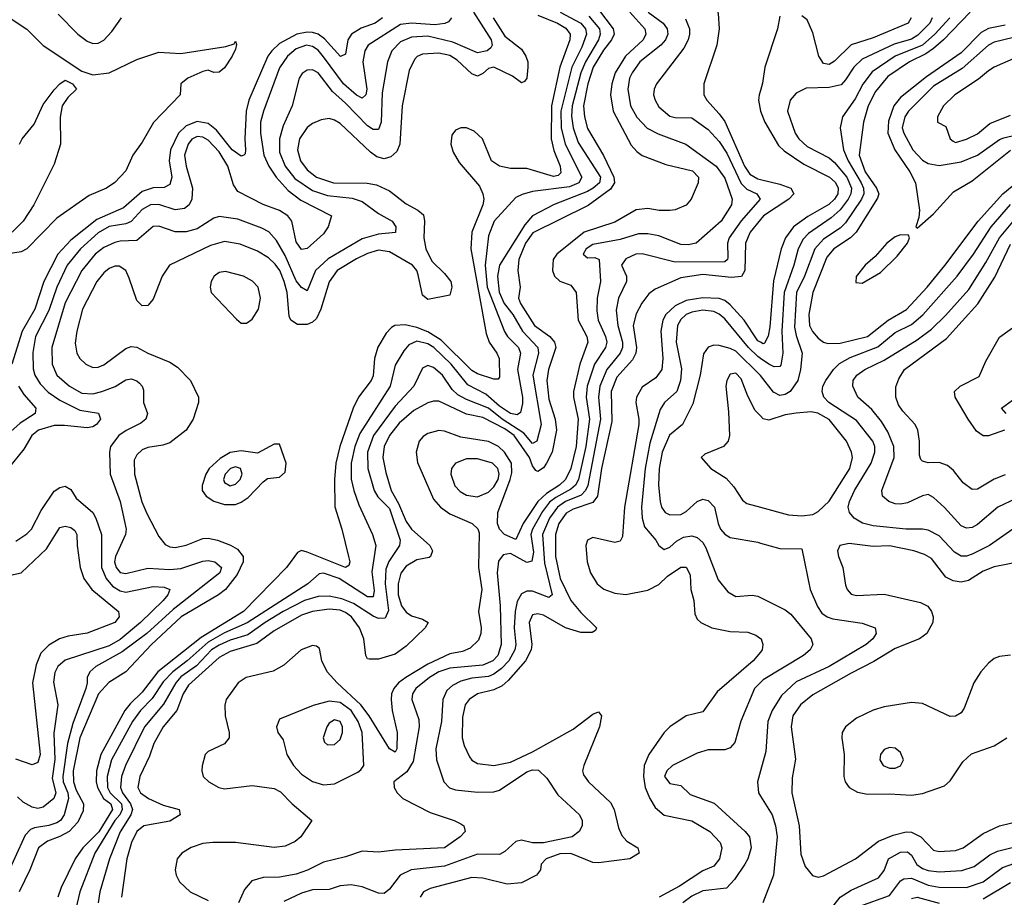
# Model space of a CAD drawing. Header units: inches. Extents: x 884549 to 1028252, y 526810 to 653624.
# Tile 206 of 256: x 947304 to 950887, y 575170 to 578363. Entities that reach past the tile are written whole.
import ezdxf

# ---------------------------------------------------------------- set-up
doc = ezdxf.new("R2010")
doc.units = ezdxf.units.IN
doc.header["$MEASUREMENT"] = 0
doc.layers.add('A9547', color=7, linetype='Continuous')
doc.layers.add('A9557', color=7, linetype='Continuous')

msp = doc.modelspace()

# ---------------------------------------------------------------- linework, layer by layer
at = {"layer": 'A9547', "color": 5}
for points, elevation in [([(950000, 578630.6), (949932.4, 578607.6), (949888.6, 578570), (949853.2, 578530), (949827.2, 578490), (949824.4, 578470), (949845.8, 578385.8), (949849.4, 578329.4), (949841, 578270), (949794.5, 578130), (949793.8, 578090), (949804.5, 578070), (949850, 578021), (949870, 577992.6), (949942.1, 577830), (949961.3, 577801.3), (949990, 577783.8), (950000, 577781.5)], 2580), ([(949410, 578399.9), (949464.1, 578330), (949467, 578310), (949457.3, 578290), (949428.2, 578251.8), (949391.6, 578190), (949372, 578130), (949356.3, 578050), (949359.4, 578010), (949370, 577967.3), (949428.9, 577868.9), (949465.9, 577790), (949468.5, 577770), (949453.9, 577746.1), (949372.9, 577687.1), (949172.1, 577587.9), (949144.4, 577550), (949120.2, 577490), (949117.3, 577450), (949125.1, 577390), (949119.3, 577350), (949126.2, 577330), (949177.9, 577250), (949233.6, 577210), (949250.7, 577190), (949255.7, 577170), (949228.7, 577090), (949222.6, 577050), (949230, 576982), (949253.2, 576910), (949257.1, 576870), (949241.6, 576790), (949221.4, 576750), (949210, 576732.6), (949190, 576719.5), (949182.9, 576722.9), (949170, 576739.8), (949159.8, 576770), (949104, 576850), (949070, 576874.2), (948990, 576916.2), (948930, 576927.5), (948830, 576974.7), (948810, 576975.3), (948790, 576969.6), (948738.5, 576941.5), (948684.8, 576895.2), (948649.5, 576850), (948630.3, 576810), (948625.4, 576770), (948636, 576716), (948655.9, 576650), (948682.7, 576602.7), (948710, 576537.4), (948730, 576508.9), (948796.2, 576450), (948805.9, 576430), (948799.7, 576410), (948794, 576406), (948750, 576397.5), (948710, 576375), (948690.9, 576349.1), (948681.6, 576310), (948681.1, 576270), (948693.2, 576230), (948710, 576207.9), (948730, 576194.6), (948770, 576182), (948790.1, 576170.1), (948780.2, 576150), (948710, 576083.5), (948670, 576054.5), (948610, 576036.9), (948576, 576036), (948570, 576037.6), (948564.3, 576050), (948556.2, 576110), (948541.2, 576150), (948512, 576190), (948490, 576206.4), (948470, 576215), (948430, 576218.2), (948370, 576210), (948330, 576196.3), (948230, 576140.1), (948167.1, 576092.9), (948070, 576064.3), (948030, 576042.8), (947918, 575942), (947898.6, 575910), (947876.2, 575850), (947826.5, 575790), (947792.7, 575730), (947776.8, 575683.2), (947741.8, 575610), (947734.5, 575570), (947743.8, 575550), (947773.4, 575530), (947825.8, 575505.8), (947884.4, 575490), (947888.4, 575470), (947850, 575447.6), (947756.1, 575430), (947730.3, 575409.7), (947710.7, 575370), (947693.7, 575310), (947674.6, 575170)], 2480), ([(948955.6, 578390), (949019.4, 578290), (949024, 578270), (949019.3, 578260.7), (949005.2, 578250), (948970, 578242.8), (948880.8, 578280.8), (948790, 578303), (948730, 578299.2), (948690, 578282.3), (948658.7, 578250), (948643.1, 578210), (948623.5, 578096.5), (948619.5, 577990), (948610, 577963), (948590, 577963.1), (948570, 577976.6), (948490, 578059.6), (948442.2, 578102.2), (948390, 578169.3), (948370, 578180.4), (948350, 578179.3), (948332.5, 578167.5), (948320.6, 578150), (948295.8, 578050), (948263.2, 577976.8), (948250.1, 577929.9), (948250, 577881.7), (948270.4, 577830), (948305.5, 577785.5), (948370, 577741.9), (948423.9, 577723.9), (948514.1, 577714.1), (948550, 577701.9), (948610, 577657.7), (948659.3, 577630), (948673, 577610), (948671.4, 577588.6), (948610, 577583.3), (948550, 577566.2), (948426.8, 577493.2), (948380.1, 577450), (948350, 577376.4), (948330, 577388.2), (948310, 577413.4), (948270, 577505.2), (948239.2, 577559.2), (948210.7, 577590.7), (948185.1, 577605.1), (948097.5, 577637.5), (948030, 577647.4), (948010, 577641), (947950, 577602.6), (947910, 577590.8), (947870, 577590.8), (947810, 577611.7), (947790, 577610.4), (947730, 577559.7), (947670, 577557.9), (947650, 577553), (947610, 577533.9), (947579.2, 577510), (947530.8, 577450), (947470, 577333.3), (947420.8, 577170), (947421.9, 577110), (947439.6, 577070), (947485.4, 577030), (947530, 577004.4), (947570, 577001.9), (947602.7, 577010), (947651.1, 577028.9), (947690, 577053.1), (947710, 577056.4), (947730, 577049.4), (947740.2, 577040.2), (947750.2, 577030), (947754.7, 577014.7), (947755, 576970), (947769.2, 576930), (947762.6, 576910), (947744.8, 576895.2), (947691.1, 576868.9), (947664.4, 576850), (947635.1, 576810), (947631.4, 576790), (947633.5, 576710), (947670.1, 576609.9), (947691.8, 576510), (947689.1, 576490), (947652.4, 576410), (947649.6, 576390), (947654.6, 576370), (947670, 576351.7), (947690, 576347.7), (947770, 576367.9), (947850, 576362.2), (947890, 576365.8), (947970, 576393.5), (947990, 576395.7), (948014, 576390), (948039.1, 576370), (948032.3, 576350), (947863.2, 576216.8), (947766.9, 576130), (947676.7, 576063.3), (947581.6, 576010), (947559.4, 575990), (947549.2, 575970), (947550.1, 575950.1), (947544.6, 575930), (947497.5, 575802.5), (947477.7, 575730), (947460.6, 575610), (947462.6, 575590), (947478.9, 575550), (947482.1, 575530), (947465.5, 575470), (947452.4, 575450), (947438.7, 575441.3), (947410, 575431.3), (947357.4, 575422.6), (947343.8, 575416.2), (947323.5, 575396.5), (947249.1, 575230.9)], 2360), ([(948875.1, 578370), (948864.6, 578355.4), (948850.8, 578349.2), (948815, 578345), (948730, 578350), (948690, 578345.9), (948571.9, 578270), (948559.9, 578250), (948552.4, 578210), (948567.3, 578110), (948563.5, 578090), (948550, 578077.7), (948530, 578088.4), (948482.7, 578130), (948410, 578228.1), (948390, 578251.7), (948370, 578265.4), (948348.2, 578270), (948310, 578257.4), (948278.8, 578230), (948250, 578187.5), (948190.9, 578030), (948180.8, 577990), (948180.8, 577950), (948193.1, 577870), (948210.7, 577830), (948237, 577790), (948281.1, 577741.1), (948326.7, 577706.7), (948438.5, 577650), (948426.9, 577610), (948410, 577584.2), (948350, 577530.6), (948330, 577526.4), (948310, 577554.3), (948294.5, 577630), (948279.9, 577650), (948250, 577668.5), (948190.4, 577690.4), (948098.1, 577738.1), (948082.6, 577762.6), (948062.1, 577830), (948030, 577881.8), (947990, 577924.8), (947970, 577936.1), (947950, 577938.5), (947930, 577928.2), (947917.5, 577910), (947904.4, 577870), (947909.7, 577830.3), (947932.7, 577750), (947930.1, 577709.9), (947921, 577690), (947903.7, 577676.3), (947870, 577671.2), (947810, 577691.2), (947779.7, 577690), (947750, 577672.2), (947710, 577628.5), (947690, 577620.7), (947630, 577611.2), (947590, 577587.7), (947525, 577530), (947476.5, 577470), (947439.7, 577390), (947410, 577305.6), (947361.9, 577210), (947352, 577152), (947353.3, 577093.3), (947359.2, 577070), (947378, 577038), (947407.9, 577007.9), (947450, 576978.9), (947522.5, 576942.5), (947590.9, 576930.9), (947598.1, 576910), (947583.2, 576890), (947570, 576881.6), (947550, 576878.1), (947467, 576887), (947430, 576886.5), (947372.5, 576870), (947348.5, 576850), (947319.3, 576800.7), (947262.2, 576730)], 2340), ([(947268.9, 578368.9), (947330, 578328.5), (947389.8, 578269.8), (947530, 578175.7), (947570, 578162.6), (947630.2, 578169.8), (947730, 578217.7), (947810, 578244.8), (947890, 578240.2), (948054.2, 578265.8), (948084.8, 578275.2), (948090, 578284.7), (948093.1, 578273.1), (948090, 578255.3), (948077.7, 578230), (948050, 578188.2), (948030, 578172.4), (948010, 578171.3), (947990, 578178.9), (947970, 578174.8), (947916.3, 578150), (947890.6, 578130), (947887.7, 578090), (947790.9, 577989.1), (947750, 577917.2), (947715.8, 577870), (947690, 577813.8), (947650, 577770.7), (947620.2, 577750), (947556.7, 577723.3), (947439.5, 577640.5), (947330, 577529.8), (947310, 577518.2), (947270, 577512.1)], 2280), ([(948624.4, 578370), (948597.8, 578350), (948547.3, 578332.7), (948511.6, 578310), (948498.2, 578290), (948490, 578238.2), (948471, 578229), (948413.7, 578293.7), (948390.3, 578310.3), (948370, 578316.8), (948350, 578317.9), (948313.1, 578310), (948250, 578276.1), (948221.5, 578250), (948207.7, 578230), (948137.6, 578070), (948128.6, 578030), (948123.3, 577930), (948125.6, 577890), (948124.8, 577875.2), (948119.5, 577870), (948110, 577866.7), (948077.1, 577890), (948020.7, 577960.7), (947990, 577984.9), (947950, 577992.1), (947910, 577977.2), (947881.6, 577950), (947853.1, 577890), (947847.8, 577850), (947857.4, 577790), (947850, 577763.4), (947830, 577752.5), (947790, 577750.8), (947750, 577737.9), (947682, 577678), (947584.2, 577635.8), (947490, 577561.3), (947442.6, 577510), (947392.1, 577410), (947358.7, 577310), (947312.7, 577230), (947275.2, 577110)], 2320), ([(949027.2, 578370), (949070, 578303.6), (949130, 578256.1), (949146.3, 578230), (949152.8, 578210), (949153.1, 578190), (949149.5, 578150.5), (949141.3, 578138.7), (949130, 578133.3), (949097.3, 578157.3), (949030, 578190.2), (949010, 578185.1), (948990, 578167.5), (948970, 578158.2), (948950, 578165.8), (948896.2, 578216.2), (948870, 578232.5), (948830, 578241.3), (948770, 578237.3), (948750.8, 578229.2), (948741.2, 578218.8), (948721.6, 578178.4), (948696.3, 578050), (948687.7, 577910), (948676.1, 577883.9), (948655.3, 577864.7), (948630, 577857.1), (948604.1, 577864.1), (948580.6, 577880.6), (948470, 577985), (948450, 577998.1), (948430, 578004.2), (948400.9, 577999.1), (948370, 577985.2), (948350, 577971.3), (948322.4, 577930), (948315, 577890), (948326.5, 577850), (948350, 577816.4), (948384, 577790), (948446, 577770), (948568.8, 577768.8), (948602.2, 577762.2), (948650, 577740.5), (948710, 577693.3), (948753.2, 577670), (948773.3, 577653.3), (948777.6, 577630), (948774.4, 577570), (948781.9, 577530), (948804.1, 577484.1), (948850, 577439.2), (948872.6, 577410), (948877, 577390), (948870, 577361.4), (948790, 577345.3), (948770, 577360.4), (948754.6, 577434.6), (948749.2, 577450), (948733.2, 577470), (948650, 577518.9), (948610, 577524), (948570, 577512.3), (948530, 577493.6), (948459.2, 577450), (948430, 577409.9), (948400.6, 577310), (948384, 577276), (948370, 577263.1), (948350, 577254.2), (948314.7, 577254.7), (948291.4, 577270), (948285, 577285), (948277.1, 577370), (948266.7, 577410), (948250.7, 577450.7), (948233.7, 577473.7), (948210, 577496.4), (948170, 577521.5), (948106.7, 577546.7), (948050, 577555.8), (947998.1, 577541.9), (947849.6, 577470.4), (947822, 577430), (947790, 577346), (947770, 577323.7), (947750, 577322), (947730, 577340.9), (947703, 577423), (947689.8, 577450), (947665.8, 577465.8), (947650, 577466.3), (947630, 577457.8), (947610, 577442.1), (947584.2, 577410), (947532.6, 577310), (947511.4, 577230), (947506.2, 577186.2), (947511.5, 577150), (947523.5, 577130), (947544.2, 577110), (947570, 577098), (947590, 577099.1), (947610, 577107.4), (947690, 577167.3), (947710, 577173.8), (947730, 577171.3), (947770, 577149.5), (947850, 577117.6), (947878.8, 577098.8), (947925.2, 577050), (947954.6, 576990), (947955.2, 576970), (947935.4, 576910), (947910, 576869.8), (947850, 576823.2), (947825.5, 576814.5), (947770, 576806.2), (947750, 576798), (947730, 576780.5), (947720.1, 576759.9), (947721.9, 576710), (947749, 576609), (947766.3, 576566.3), (947810, 576483.2), (947833.7, 576453.7), (947850, 576445.3), (947870, 576442.5), (947910, 576451.1), (947970, 576475.9), (947990, 576476.9), (948023.6, 576470), (948071.6, 576451.6), (948096.2, 576436.2), (948116.9, 576410), (948117.8, 576390), (948095.6, 576344.4), (948052.7, 576290), (948027.9, 576270), (947892, 576190), (947783.8, 576090), (947690.5, 575990), (947628, 575952), (947590.6, 575910), (947523.3, 575750), (947499, 575630), (947499.5, 575590), (947510, 575559.7), (947536, 575510), (947535.2, 575484.8), (947516.1, 575443.9), (947483.9, 575410), (947450, 575391.2), (947405.7, 575374.3), (947371.9, 575350), (947340.6, 575270), (947302.5, 575190)], 2380), ([(949190, 578379), (949261.3, 578350), (949291.9, 578331.9), (949307.3, 578310), (949306.1, 578290), (949270.3, 578190), (949239, 578050), (949237.7, 577930), (949247.5, 577887.5), (949270.6, 577830), (949273.8, 577806.2), (949263.4, 577796.6), (949246.9, 577793.1), (949150, 577821.7), (949090, 577822.2), (949049.9, 577829.9), (949020.6, 577850), (948988.4, 577930), (948958, 577958), (948930, 577969.6), (948910, 577969.9), (948890, 577960.8), (948877, 577943), (948872.9, 577910), (948881.1, 577881.1), (948903.2, 577843.2), (948977.1, 577757.1), (948990.1, 577730), (948993.4, 577710), (948989.6, 577690), (948949, 577590), (948945.8, 577530), (949001.7, 577221.7), (949012.6, 577190), (949041, 577150), (949049.2, 577130), (949050, 577062.7), (949044.8, 577055.2), (949030, 577055), (948970, 577074.5), (948950, 577086.9), (948837.7, 577197.7), (948790, 577227.8), (948750, 577243.4), (948707, 577253), (948669.4, 577250.6), (948657.1, 577242.9), (948637.8, 577222.2), (948608, 577172), (948595.2, 577130), (948590, 577067.7), (948583, 577050), (948537.4, 576990), (948518.2, 576950), (948469.2, 576810.8), (948454.4, 576750), (948450.1, 576690.1), (948450.9, 576590.9), (948476.8, 576510), (948501.2, 576410), (948505, 576390), (948502.4, 576377.6), (948490, 576369.9), (948350, 576426.1), (948330, 576431.5), (948315.6, 576424.4), (948275.4, 576370), (948118.5, 576210), (947965, 576115), (947806.9, 575990), (947750, 575916.6), (947705.5, 575874.5), (947686.7, 575850), (947599.3, 575690), (947583.5, 575630), (947582.8, 575590), (947587, 575570), (947609.4, 575529.4), (947635.7, 575510), (947642.4, 575490), (947591.7, 575408.3), (947533.6, 575350), (947506.1, 575310), (947454.5, 575205.5), (947442.4, 575170)], 2420), ([(947443.7, 578383.7), (947515.7, 578310), (947550, 578285.3), (947570, 578277.1), (947590, 578277.3), (947610, 578288.3), (947639.4, 578320.6), (947674.6, 578370)], 2320), ([(949270.5, 578390.5), (949345.7, 578350), (949363.6, 578330), (949367.1, 578310), (949350, 578262.9), (949313, 578190), (949273.2, 578030), (949275, 577970), (949289.3, 577910), (949350.4, 577790), (949338.4, 577770), (949305.2, 577754.8), (949170, 577738.4), (949132.5, 577727.5), (949110, 577715.8), (949030.6, 577630), (949010, 577576.4), (948997.7, 577470), (949005.6, 577390), (949068.7, 577228.7), (949079.7, 577210), (949119.7, 577170), (949126.8, 577150), (949115.2, 577090), (949133.8, 576990), (949133.9, 576966.1), (949126.3, 576933.7), (949114, 576926), (949090, 576930.3), (949050, 576957.4), (949001, 577001), (948934.6, 577034.6), (948874.9, 577110), (948811.1, 577170), (948790, 577183.5), (948750, 577193.2), (948720.4, 577179.6), (948701.6, 577158.4), (948670, 577105.8), (948652.4, 577030), (948542.2, 576857.8), (948523.2, 576810), (948510.1, 576750), (948511, 576691), (948520.7, 576650), (948537.9, 576597.9), (948587.8, 576490), (948599.7, 576450), (948585.8, 576354.2), (948593.9, 576286.1), (948590, 576262.7), (948570, 576263), (948466.9, 576330), (948410.2, 576349.8), (948393.6, 576346.4), (948352.6, 576310), (948131.4, 576168.6), (948050, 576132.6), (947990, 576098.4), (947913.4, 576030), (947861, 575990), (947826, 575954), (947786.5, 575893.5), (947743.9, 575850), (947715.2, 575810), (947637.8, 575670), (947622.7, 575610), (947624, 575570), (947633.1, 575550), (947674, 575510), (947677.2, 575490), (947668.6, 575470), (947650.6, 575450), (947577, 575330), (947522.8, 575190), (947508.6, 575128.6)], 2440), ([(949375.9, 578375.9), (949414.5, 578330), (949417, 578310), (949410.1, 578290.1), (949363.5, 578210), (949346.4, 578170), (949315.2, 578050), (949312.3, 578012.3), (949318.3, 577970), (949336.4, 577916.4), (949417.4, 577790), (949414.1, 577770), (949391.6, 577750), (949370, 577738.4), (949248.9, 577691.1), (949170, 577649.6), (949142.7, 577617.3), (949050.8, 577470), (949043.2, 577430), (949048.8, 577371.2), (949067.4, 577330), (949098.4, 577290), (949134.1, 577230), (949189.3, 577170), (949192.1, 577150), (949171.7, 577070), (949201.6, 576890), (949186.4, 576830), (949170, 576820.9), (949138.4, 576858.4), (949059.8, 576910), (949010, 576950), (948930, 576981.4), (948898.5, 576998.5), (948877.8, 577017.8), (948842.6, 577070), (948810, 577097.7), (948790, 577104.7), (948770, 577095.5), (948738.8, 577030), (948670, 576957), (948592, 576850), (948569.8, 576790), (948571.4, 576730), (948594.3, 576650), (948607.4, 576627.4), (948650, 576585.2), (948688.9, 576470), (948686.2, 576450), (948647.9, 576392.1), (948636.6, 576363.4), (948634.7, 576310), (948646.7, 576213.3), (948634.7, 576185.3), (948610, 576184.7), (948590, 576193.3), (948518.7, 576238.7), (948476.5, 576256.5), (948430, 576265.5), (948390, 576264.3), (948340.4, 576250), (948263.1, 576210), (948197.2, 576170), (948134.9, 576125.1), (948070, 576105.5), (948030, 576087.4), (948002.1, 576070), (947947.4, 576012.6), (947890, 575971.7), (947871.7, 575950), (947826.9, 575873.1), (947758.1, 575790), (947688.8, 575650), (947674.3, 575610), (947670.6, 575570), (947678.5, 575550), (947707.1, 575510), (947714.3, 575490), (947709.1, 575470), (947670, 575408.8), (947631, 575310), (947596, 575190), (947590.1, 575150)], 2460), ([(949525.1, 578390), (949578.7, 578330), (949583.2, 578310), (949573.2, 578290), (949508.5, 578230), (949470.6, 578170), (949459.3, 578130), (949454.6, 578090), (949464.5, 578030), (949530, 577906.8), (949550, 577883), (949570, 577869.5), (949656.1, 577836.1), (949753, 577813), (949774.4, 577790), (949772.8, 577770), (949747.3, 577710), (949730, 577687.7), (949690, 577670.9), (949670, 577668.4), (949630.8, 577669.2), (949590, 577676.6), (949548.1, 577671.9), (949470, 577626), (949358.7, 577590), (949258.6, 577510), (949245.1, 577490), (949243.6, 577450), (949251, 577430), (949270, 577411.8), (949310, 577397.8), (949329, 577370), (949337.1, 577270), (949367.8, 577210), (949371.8, 577190), (949342.4, 577110), (949319.6, 577010), (949319.9, 576990), (949336.8, 576910), (949329.5, 576810), (949310, 576730.5), (949290.3, 576690), (949268.8, 576670), (949220.8, 576639.2), (949190.3, 576610), (949135.9, 576530), (949110, 576472.4), (949068.5, 576490), (949050.3, 576510), (949042.4, 576530), (949043.7, 576570), (949089.6, 576690), (949094.9, 576714.9), (949093.6, 576750), (949068.6, 576790), (949046.8, 576810), (949010, 576828.5), (948910, 576843.6), (948850, 576865.4), (948830, 576868.3), (948790, 576857.6), (948773, 576847), (948757.8, 576830), (948747, 576790), (948752.3, 576752.3), (948810, 576618.2), (948835.8, 576590), (948870, 576565.1), (948950.2, 576530), (948970.8, 576510.8), (948975.7, 576495.7), (948974.2, 576370), (948985.7, 576290), (948973.7, 576210), (948983.3, 576150), (948982.7, 576130), (948974.3, 576105.7), (948943.7, 576076.3), (948915.1, 576064.9), (948870, 576056.1), (948790, 576018.1), (948708.9, 575970), (948682.4, 575950), (948665.4, 575930), (948657.4, 575910), (948655.6, 575890), (948659.9, 575850), (948677.8, 575770), (948676.8, 575710), (948670, 575698.2), (948650, 575709.9), (948576.4, 575830), (948545.8, 575870), (948459.7, 575950), (948423.4, 575990), (948403.5, 576030), (948394.8, 576074.8), (948384.2, 576084.2), (948370, 576086.2), (948327.9, 576070), (948265.2, 576014.8), (948226.9, 575993.1), (948128.2, 575970), (948099.3, 575950), (948055.2, 575890), (948050.8, 575869.2), (948051.9, 575830), (948066.1, 575770), (948066, 575750), (948050, 575727.9), (947990, 575700.4), (947979.6, 575690), (947968.2, 575648.2), (947966.4, 575630), (947971.5, 575610), (947992.2, 575590), (948028.2, 575570), (948050, 575564.7), (948150, 575576.2), (948230, 575565.6), (948253.4, 575553.4), (948295.4, 575510), (948366.7, 575450), (948327.8, 575390), (948306.5, 575373.5), (948270, 575355.6), (948230, 575351), (948090, 575369.5), (948007.3, 575370), (947970, 575365.4), (947928.2, 575351.8), (947894, 575330), (947877.1, 575310), (947870.2, 575270), (947874, 575250), (947885.8, 575225.8), (947924.9, 575190), (947990, 575157.9)], 2520), ([(949591.5, 578390), (949645.7, 578350), (949660.7, 578330), (949662.9, 578310), (949653.8, 578290), (949636.8, 578270), (949561.4, 578210), (949532.7, 578170), (949523.8, 578150), (949517.3, 578110), (949526.5, 578050), (949550, 578008.9), (949588.1, 577968.1), (949627.8, 577947.8), (949728.4, 577910), (949838.8, 577830), (949870, 577786.7), (949897.4, 577710), (949895, 577690), (949856.8, 577630), (949766.3, 577550), (949736.3, 577543.7), (949710, 577545.6), (949630, 577576.6), (949590, 577583.9), (949555.6, 577584.4), (949490, 577563.2), (949390, 577545), (949366.1, 577530), (949354.7, 577510), (949370, 577496.9), (949397.5, 577497.5), (949413, 577490), (949417.7, 577410), (949405.3, 577350), (949403.9, 577303.9), (949409.2, 577270), (949436.3, 577210), (949440.9, 577190), (949435.5, 577170), (949395.7, 577110), (949369.8, 577030), (949365.7, 576990), (949378, 576910), (949364.2, 576810), (949337.6, 576690), (949327.2, 576670), (949310, 576654.8), (949254.8, 576625.2), (949232.6, 576607.4), (949206.6, 576573.4), (949169.8, 576510), (949164.2, 576490), (949173.8, 576426.2), (949167.4, 576392.6), (949150, 576388.2), (949090, 576421.4), (949063.6, 576416.4), (949046.5, 576393.5), (949041.4, 576350), (949052.3, 576230), (949056.4, 576090), (949044.4, 576050), (949025.6, 576030), (948990, 576014.3), (948870, 576003.1), (948830, 575990.7), (948795.4, 575970), (948745.3, 575930), (948733.6, 575910), (948730.9, 575890), (948756.5, 575816.5), (948758.3, 575790), (948735.6, 575664.4), (948713.6, 575626.4), (948665.3, 575590), (948666.5, 575570), (948677.3, 575550), (948698.3, 575530), (948798.5, 575478.5), (948885.5, 575450), (948910, 575437.4), (948920.4, 575430), (948924.9, 575410), (948907.7, 575390), (948850, 575349.9), (948670, 575341.9), (948610, 575334.4), (948550, 575338.4), (948490, 575317.2), (948410, 575298.3), (948351.4, 575268.6), (948310, 575253.6), (948250, 575242.9), (948190, 575242.3), (948149.5, 575230.5), (948122.1, 575197.9), (948100.4, 575150)], 2540), ([(949726.7, 578366.7), (949741.3, 578330), (949741.8, 578310), (949736.9, 578290), (949720.8, 578259.2), (949621.7, 578130), (949613.3, 578110), (949611.3, 578090), (949616.4, 578070), (949630, 578046.2), (949670, 578012.2), (949690, 578007.7), (949750, 578006.5), (949810, 577963.5), (949850, 577919.7), (949877.8, 577877.8), (949930, 577767.3), (949950, 577746.6), (949986.7, 577730), (949998.4, 577710), (949929.3, 577630.7), (949886.7, 577570), (949880.5, 577550), (949881.7, 577498.3), (949879.5, 577490), (949870, 577482.5), (949690, 577480.6), (949570, 577511.8), (949546.9, 577510), (949510, 577492.8), (949494.4, 577470), (949512.1, 577430), (949512.8, 577410), (949482.9, 577350), (949474.3, 577305.7), (949481.1, 577250), (949498.3, 577190), (949498.4, 577170), (949489.4, 577150), (949440.5, 577090), (949415.4, 577030), (949410, 576990), (949418.3, 576910), (949371.5, 576668.5), (949363.7, 576650), (949346.9, 576633.1), (949290, 576609.8), (949261, 576590), (949231.9, 576550), (949207.2, 576490), (949213.7, 576386.3), (949241.4, 576270), (949230, 576261.1), (949170, 576284.4), (949150, 576284.2), (949130, 576273.9), (949114.2, 576245.8), (949107.2, 576210), (949103.1, 576150), (949109.2, 576090), (949106.3, 576070), (949083.8, 576030), (949057.9, 576002.1), (949030, 575981.8), (949010, 575973.9), (948950, 575966.9), (948910, 575956.6), (948879.1, 575940.9), (948858, 575922), (948843.6, 575890), (948839.3, 575810), (948818.3, 575710), (948821.1, 575670), (948847.8, 575590), (948868.4, 575568.4), (948890, 575560.9), (948970, 575552), (949030, 575554.2), (949050, 575559.8), (949150, 575626.8), (949170, 575633.3), (949192.3, 575632.3), (949222.9, 575602.9), (949262.6, 575542.6), (949341.5, 575470), (949351, 575450), (949351, 575430), (949340.7, 575410), (949314.9, 575390), (949210, 575367.6), (949170, 575368.7), (949130, 575377.6), (949110, 575373.6), (949070, 575337), (949050, 575325.7), (948970, 575327.5), (948850, 575283.5), (948729.1, 575270), (948688.2, 575250), (948650, 575199.8), (948630, 575183.4), (948610, 575185.6), (948550, 575208.3), (948510, 575214.9), (948470, 575211.2), (948430, 575198.4), (948370, 575197), (948330, 575184.5), (948265.1, 575154.9)], 2560), ([(947303, 577910), (947313, 577930), (947356.9, 577983.1), (947390, 578054.3), (947430, 578107.4), (947450, 578130.3), (947470, 578143.2), (947495.8, 578130), (947510.2, 578110), (947479.8, 578080.2), (947458.2, 578050), (947451.7, 578008.3), (947452.4, 577910), (947430, 577837.2), (947355.6, 577690), (947316.9, 577630), (947276.3, 577590)], 2260), ([(950000, 578106.1), (949995.4, 578090), (949993.3, 578070), (949999.9, 578030)], 2620), ([(950000, 577636.4), (949962.1, 577590), (949946, 577550), (949943.4, 577450), (949930.8, 577429.2), (949895, 577425), (949790, 577436.4), (949710, 577424.2), (949617.3, 577382.7), (949594.2, 577365.8), (949568.3, 577331.7), (949547.4, 577292.6), (949537.1, 577250), (949548.4, 577170), (949546.5, 577150), (949534.2, 577125.8), (949477.8, 577062.2), (949457.1, 577010), (949459.2, 576900.8), (949421.6, 576730), (949406.7, 576630), (949390, 576606), (949318, 576582), (949292.8, 576567.2), (949265.8, 576530), (949254.2, 576490), (949254, 576410), (949270.5, 576330), (949310.3, 576250), (949345.9, 576205.9), (949403.2, 576150), (949399.1, 576140.9), (949387, 576133), (949346.2, 576133.8), (949290, 576150.4), (949210, 576196), (949190, 576201.9), (949170, 576197.6), (949158.4, 576170), (949168.2, 576090), (949165.8, 576070), (949145.4, 576030), (949081.7, 575958.3), (949060.1, 575939.9), (949030, 575925), (948969.8, 575910.2), (948939.5, 575890), (948925.5, 575870), (948915, 575825), (948914.7, 575750), (948921.8, 575721.8), (948941.1, 575681.1), (948950, 575669.2), (948970, 575657.1), (949030, 575649.1), (949090, 575661.5), (949170, 575699.2), (949318.6, 575781.4), (949390, 575836.6), (949410, 575844.9), (949421.2, 575830), (949414.6, 575790), (949357.2, 575650), (949352.6, 575630), (949355.5, 575615.5), (949374.7, 575590), (949454.6, 575514.6), (949467.4, 575490), (949483.2, 575423.2), (949495, 575395), (949514, 575374), (949553.1, 575350), (949558.5, 575330), (949524.6, 575310), (949410, 575295.1), (949390, 575297), (949310, 575329.5), (949270, 575328), (949219.8, 575310), (949201.9, 575290), (949199.3, 575270), (949185.5, 575250), (949130, 575222.1), (949077.7, 575217.7), (948990, 575240.1), (948950, 575241.8), (948798.1, 575201.9), (948774, 575190), (948761.1, 575170)], 2580), ([(950000, 577189.6), (949990, 577195), (949940.2, 577270), (949890, 577326.1), (949870, 577340.9), (949850, 577348.2), (949790, 577351.6), (949730, 577341.6), (949690, 577322.1), (949655.8, 577290), (949644.7, 577270), (949636.8, 577230), (949645.1, 577130), (949640.6, 577090), (949619.4, 577060.6), (949570, 577026.1), (949548.3, 576990), (949546.8, 576970), (949557.9, 576910), (949556.9, 576890), (949505.2, 576590), (949497.6, 576482.4), (949490, 576466.3), (949470, 576460.9), (949390, 576478.7), (949370.6, 576469.4), (949364.8, 576450), (949369.7, 576390), (949380.9, 576350), (949405.1, 576310), (949430, 576291.5), (949470, 576277.1), (949510, 576271.4), (949590, 576287.8), (949630, 576308.5), (949662.1, 576337.9), (949710, 576370.6), (949730, 576371), (949743.8, 576343.8), (949746.3, 576290), (949757.6, 576250), (949761.7, 576201.7), (949770, 576181.6), (949783.5, 576170), (949823.6, 576150), (949890, 576137.2), (949954.1, 576134.1), (949983.4, 576123.4), (950000, 576111.4)], 2620), ([(950000, 577131), (949990, 577138.2), (949956.5, 577170), (949870, 577274.5), (949850, 577292.2), (949830, 577301.2), (949790, 577306.6), (949750, 577298.9), (949730, 577289.9), (949710, 577272.1), (949698.6, 577250), (949693.2, 577190), (949712.5, 577092.5), (949708.9, 577050), (949695.2, 577010), (949650.8, 576970), (949635.3, 576944.7), (949597.7, 576822.3), (949580.2, 576730), (949566.9, 576590), (949569.7, 576549.7), (949578.1, 576518.1), (949619.2, 576470), (949630.3, 576450), (949650, 576434.9), (949670, 576443.5), (949694.8, 576465.2), (949720.2, 576479.8), (949750, 576485.3), (949770, 576479.4), (949790, 576460.7), (949801.7, 576441.7), (949845.6, 576325.6), (949881.6, 576281.6), (949910, 576264.5), (949970, 576269.5), (949990, 576265.3), (950000, 576260.4)], 2640), ([(950000, 577068.4), (949998.8, 577070), (949910, 577156.7), (949890, 577167.3), (949850, 577178.1), (949830, 577179.1), (949810, 577171.9), (949793.1, 577146.9), (949780.8, 577070), (949754.4, 576965.6), (949715.9, 576890), (949668.7, 576851.3), (949642.3, 576790), (949631.9, 576730), (949629.5, 576669.5), (949634.6, 576610), (949640.1, 576590), (949653.2, 576570), (949670, 576562), (949710, 576562.6), (949730, 576573.3), (949770, 576609.5), (949790, 576618.1), (949810, 576614.3), (949832.7, 576590), (949845.8, 576530), (949854.3, 576510), (949870, 576491.2), (949890, 576478.9), (949990, 576461.8), (950000, 576459)], 2660), ([(950000, 576921.4), (949980.9, 576940.9), (949953.7, 576993.7), (949930, 577056.5), (949910, 577077.6), (949890, 577074), (949877.5, 577050), (949873.9, 577030), (949883.8, 576936.2), (949887.2, 576850), (949882, 576830), (949866, 576810), (949797.3, 576782.7), (949784.2, 576770), (949819.2, 576730), (949875.5, 576695.5), (949903.3, 576663.3), (949935, 576615), (949950, 576603.2), (950000, 576589.7)], 2680), ([(947299.4, 577030), (947319.4, 576999.4), (947363.2, 576950), (947360.2, 576930), (947305.2, 576894.8), (947250, 576845.6)], 2320), ([(947290, 576466.3), (947330, 576492.1), (947347.1, 576510), (947382.8, 576577.2), (947430, 576647.1), (947450, 576661.5), (947470, 576665.5), (947490, 576653.4), (947510, 576622), (947570, 576570.2), (947581.5, 576550), (947601.3, 576490), (947602.1, 576370), (947618.7, 576330), (947642.4, 576302.4), (947670, 576285.1), (947690, 576280.8), (947790, 576301.4), (947830, 576298), (947850.2, 576290), (947843.1, 576270), (947825.7, 576250), (947744.3, 576170), (947670, 576107.6), (947630, 576084.4), (947470, 576032.5), (947442.7, 576010), (947432, 575988), (947427.4, 575952.6), (947442.5, 575870), (947427.8, 575767.8), (947431.7, 575671.7), (947422.2, 575602.2), (947435.2, 575550), (947428.8, 575530), (947390, 575497.7), (947370, 575493.6), (947350, 575497.9), (947316.5, 575516.5), (947296.1, 575536.1)], 2340), ([(947270, 576341.6), (947309, 576351), (947401.8, 576438.2), (947450, 576515.8), (947470, 576520.3), (947490, 576515.6), (947504.5, 576504.5), (947512.1, 576490), (947512.7, 576450), (947524.3, 576370), (947537.1, 576330), (947567, 576290), (947663.9, 576210), (947665.5, 576190), (947650, 576169.5), (947550, 576130.6), (947480.3, 576119.7), (947449.5, 576110.5), (947410, 576087.5), (947381.4, 576058.6), (947364.4, 576015.6), (947350.8, 575950), (947379, 575690), (947370, 575660.7), (947350, 575652), (947290, 575672.7)], 2320), ([(950000, 576062.4), (949973.7, 576030), (949842.8, 575917.2), (949790, 575845.1), (949730, 575830.7), (949670, 575789.8), (949650, 575769.8), (949593.5, 575690), (949577.1, 575650), (949574.1, 575610), (949580.1, 575570), (949597.1, 575530), (949617.3, 575497.3), (949650, 575469.1), (949750, 575448.4), (949815.9, 575410), (949853.4, 575370), (949859.5, 575350), (949851.1, 575310), (949830, 575283.6), (949790, 575265.9), (949705.2, 575210), (949631.4, 575170)], 2620), ([(950000, 575951.2), (949978.1, 575930), (949928.8, 575811.2), (949906.5, 575733.5), (949890, 575714.2), (949870, 575706.4), (949810, 575706.1), (949770, 575694.7), (949680.2, 575650), (949659.3, 575630), (949650.9, 575610), (949670, 575583.5), (949710, 575576.5), (949744.5, 575544.5), (949832.1, 575512.1), (949943.9, 575410), (949959.5, 575390), (949966, 575350), (949953.8, 575310), (949942.7, 575290), (949905.8, 575234.2), (949876.3, 575203.7), (949790, 575193.2), (949750, 575173.8), (949717.2, 575150)], 2640), ([(950000, 575630.1), (949989.1, 575590), (949992.3, 575550), (950000, 575537.7)], 2660)]:
    msp.add_lwpolyline(points, dxfattribs=dict(at, elevation=elevation))
for points, elevation in [([(948053.4, 577446.6), (948030, 577443.7), (948012, 577430), (948001.2, 577410), (947996.8, 577390), (948001, 577370), (948093, 577273), (948110, 577258.9), (948130, 577258.6), (948150, 577273.4), (948173, 577310), (948180.4, 577350), (948171.7, 577390), (948151.9, 577411.9), (948119, 577430)], 2420), ([(948230, 576819.3), (948170, 576786.1), (948110, 576794.2), (948070, 576788.7), (948033.5, 576766.5), (947993.5, 576730), (947981.7, 576710), (947967.9, 576667.9), (947968.3, 576650), (947982.7, 576630), (948011.2, 576611.2), (948050, 576599.1), (948090, 576599.7), (948110, 576607.2), (948135.8, 576624.2), (948190, 576681.9), (948206.5, 576693.5), (948250, 576699.2), (948270, 576717.3), (948273.7, 576750), (948250, 576818.5)], 2420), ([(948970, 576765.9), (948930, 576765), (948890.1, 576749.9), (948875, 576730), (948873.5, 576710), (948887.5, 576667.5), (948906.5, 576646.5), (948930, 576632.8), (948970, 576627.3), (949010, 576644.4), (949030, 576663.9), (949044.9, 576690), (949049.4, 576709.4), (949044.5, 576730), (949024.8, 576750)], 2540), ([(948090, 576736.3), (948071.5, 576730), (948051.4, 576710), (948045.8, 576690), (948050, 576679.1), (948070, 576666.5), (948090, 576672.8), (948106.6, 576690), (948114, 576710), (948107.4, 576730)], 2440), ([(948430, 575883.3), (948372.5, 575867.5), (948250, 575818), (948238.4, 575790), (948243.7, 575770), (948263, 575743), (948276.8, 575690), (948300.6, 575650), (948330, 575618), (948370, 575591), (948410, 575579.4), (948450, 575583), (948534.4, 575625.6), (948546.1, 575633.9), (948556.1, 575650), (948549.9, 575770), (948536.3, 575810), (948510, 575849.9), (948470, 575879.3)], 2540), ([(948450, 575815.8), (948430, 575803.1), (948421.4, 575790), (948408.7, 575750), (948413.9, 575733.9), (948424.8, 575724.8), (948450, 575725.4), (948470, 575743.9), (948479.3, 575770), (948478.3, 575790), (948470, 575809.8)], 2560)]:
    msp.add_lwpolyline(points, close=True, dxfattribs=dict(at, elevation=elevation))
at = {"layer": 'A9557', "color": 5}
for points, elevation in [([(950070, 578376), (950062.4, 578330), (950016.1, 578190), (950007.5, 578132.5), (950000, 578106.1)], 2620), ([(950625.2, 578370), (950616, 578350), (950572.7, 578307.3), (950550, 578292.6), (950486.4, 578273.6), (950370, 578220.1), (950339.3, 578190), (950310, 578144.6), (950293.3, 578126.7), (950250, 578115.9), (950166, 578114), (950130, 578096.2), (950108, 578070), (950098, 578030), (950126.9, 577950), (950139.3, 577930), (950170, 577901.3), (950250, 577860.3), (950270, 577843), (950314.7, 577790), (950331.3, 577750), (950328.9, 577730), (950319.5, 577710), (950290, 577671.4), (950257.7, 577642.3), (950175.2, 577584.8), (950155.8, 577564.2), (950136.9, 577530), (950121.6, 577470), (950086, 577370), (950077.4, 577230), (950081.6, 577150), (950074.1, 577105.9), (950070, 577101.1), (950050, 577100.3), (950030, 577109.3), (950000, 577131)], 2640), ([(950689.4, 578370), (950634.1, 578310), (950590, 578270.2), (950490.5, 578230), (950406.8, 578173.2), (950372, 578128), (950344.9, 578075.1), (950298.8, 578010), (950290.5, 577969.5), (950302.4, 577890), (950318.7, 577850), (950366, 577770), (950375, 577750), (950376.1, 577730), (950367.8, 577710), (950310, 577624.4), (950290, 577604.8), (950230, 577565), (950197.7, 577530), (950160.6, 577430), (950131.1, 577370), (950124.3, 577244.3), (950130, 577214.2), (950151.9, 577150), (950146.3, 577090), (950136.1, 577050), (950107.9, 577010), (950090, 576998.9), (950070, 576995.8), (950047.4, 577007.4), (950000, 577068.4)], 2660), ([(950548.7, 578370), (950537.1, 578350), (950410, 578297.2), (950330, 578272), (950270, 578211.8), (950250, 578199.9), (950230, 578203.4), (950212.5, 578230), (950190, 578315.6), (950170, 578362.3), (950150, 578376.8)], 2620), ([(950763.4, 578390), (950666.7, 578290), (950630, 578258), (950601.3, 578238.7), (950542.9, 578210), (950463.9, 578156.1), (950418.5, 578101.5), (950391.8, 578050), (950375, 577990), (950359.4, 577870), (950381, 577810), (950422.3, 577750), (950430.3, 577730), (950426.5, 577713.5), (950347.8, 577590), (950328, 577570), (950267.4, 577530), (950241.5, 577498.5), (950190.4, 577370), (950176.5, 577290), (950178.6, 577250), (950188.9, 577228.9), (950210, 577204.1), (950230, 577189.5), (950245.4, 577185.4), (950290, 577186.6), (950390, 577210.4), (950464.8, 577270), (950531.5, 577308.5), (950607.2, 577390), (950671.5, 577468.5), (950792.9, 577630), (950882.1, 577730), (950950, 577785.1)], 2680), ([(950890, 578343.4), (950830, 578331.5), (950803.1, 578316.9), (950730, 578242.6), (950604.6, 578155.4), (950510, 578079.9), (950485.6, 578050), (950466, 577994), (950464, 577950), (950489.5, 577890), (950543.6, 577810), (950564, 577770), (950579.3, 577670), (950576.5, 577643.5), (950564.9, 577610), (950570, 577604), (950630, 577656.5), (950702.8, 577737.2), (950770, 577776.9), (950910, 577888.8)], 2720), ([(950921.3, 578298.7), (950850, 578280.9), (950830, 578269.9), (950734.5, 578185.5), (950630, 578121.7), (950538.3, 578030), (950525.5, 578010), (950515.7, 577970), (950521.9, 577950), (950554.9, 577890), (950590, 577851.8), (950610, 577840.1), (950650, 577832.7), (950730, 577845.5), (950790, 577870.5), (950870, 577926.9), (950886.3, 577933.7), (951150, 577997.2)], 2740), ([(950930, 578225.1), (950850, 578190.4), (950830, 578177.4), (950793.7, 578146.3), (950707.8, 578090), (950666.1, 578050), (950644.9, 578010), (950644.9, 577990), (950674.7, 577974.7), (950690.2, 577930), (950701.1, 577921.1), (950710, 577916.6), (950750, 577928.1), (950790, 577947.5), (950834.9, 577985.1), (950910, 578016.3)], 2760), ([(949999.9, 578030), (950016.1, 577990), (950065.5, 577905.5), (950086.1, 577886.1), (950157.4, 577837.4), (950251.7, 577790), (950271.6, 577771.6), (950278.7, 577758.7), (950282.8, 577750), (950281, 577730), (950269.4, 577710), (950249, 577691), (950172.9, 577647.1), (950119.9, 577610), (950090.8, 577570), (950075.8, 577530), (950046.9, 577413.1), (950034.3, 577245.7), (950028.2, 577211.8), (950014.2, 577185.8), (950010, 577184.1), (950000, 577189.6)], 2620), ([(950000, 577781.5), (950070, 577765.1), (950110, 577750.3), (950121.1, 577730), (950103.6, 577710), (950011.2, 577650), (950000, 577636.4)], 2580), ([(950930, 576518.3), (950833.8, 576450), (950770, 576418.6), (950750, 576411.7), (950730, 576411.8), (950706.3, 576426.3), (950650, 576485), (950610, 576505.5), (950589.9, 576509.9), (950530, 576508.9), (950410, 576521.6), (950371.5, 576531.5), (950340.7, 576550), (950323.9, 576570), (950318.8, 576590), (950323.9, 576610), (950342.5, 576650), (950402.3, 576750), (950416.1, 576790), (950416.6, 576810), (950409.4, 576830), (950350, 576904.8), (950248.3, 576970), (950230.9, 576990), (950224, 577010), (950227.3, 577030), (950237.9, 577050), (950265.3, 577090), (950287.8, 577112.2), (950326.1, 577133.9), (950426.9, 577173.1), (950490, 577225), (950550, 577254.6), (950591, 577289), (950715.3, 577430), (950774.8, 577510), (950840.2, 577610), (950909.6, 577690.4)], 2660), ([(950930, 576621.3), (950863.8, 576590), (950790, 576526.9), (950770, 576515), (950750, 576512.5), (950730, 576521.6), (950670, 576587.9), (950630, 576624.8), (950610, 576635), (950590, 576631.3), (950534.6, 576605.4), (950510, 576599.9), (950490, 576601.4), (950467.3, 576610), (950444.7, 576630), (950441.8, 576650), (950486.7, 576770), (950485.3, 576810), (950463.5, 576863.5), (950440.6, 576900.6), (950404.8, 576944.8), (950354.5, 576990), (950336.5, 577030), (950337.2, 577050), (950350.6, 577070), (950380.2, 577090), (950450, 577124.6), (950570, 577198.2), (950622.6, 577237.4), (950673.4, 577286.6), (950758, 577382), (950820.7, 577479.3), (950869.4, 577570), (950930, 577641.6)], 2640), ([(950890, 576707.7), (950850, 576690.9), (950790, 576654.4), (950770, 576654.3), (950737.5, 576677.5), (950702.6, 576722.6), (950680.7, 576740.7), (950650, 576751.4), (950610, 576751.1), (950590, 576756.5), (950583.1, 576763.1), (950578.5, 576778.5), (950578.7, 576830), (950572.8, 576870), (950563, 576890), (950518.4, 576938.4), (950502.3, 576962.3), (950492.8, 576990), (950493.2, 577026.8), (950503.5, 577056.5), (950524.8, 577090), (950677.2, 577202.8), (950791.2, 577328.8), (950853.5, 577426.5), (950910, 577546.3)], 2620), ([(950888.3, 576870), (950830, 576848.6), (950810, 576848.8), (950785.8, 576865.8), (950755.5, 576910), (950709.1, 576990), (950706.5, 577010), (950726.2, 577030), (950795.6, 577064.4), (950819.8, 577120.2), (950870, 577208.3), (950930, 577252)], 2580), ([(950893.6, 576930), (950877.7, 576950), (950930, 576987.9)], 2560), ([(950000, 576589.7), (950102.1, 576562.1), (950150, 576557.8), (950190, 576563.3), (950210, 576573.9), (950250, 576611.8), (950325.8, 576730), (950335.4, 576770), (950331.7, 576790), (950312.6, 576830), (950250, 576908.4), (950208.5, 576931.5), (950184.1, 576935.9), (950130, 576931.9), (950090, 576925.6), (950030, 576905.5), (950010, 576911.2), (950000, 576921.4)], 2680), ([(950000, 576459), (950070, 576439.3), (950150, 576438.4), (950180.8, 576290), (950207.7, 576227.7), (950223.9, 576203.9), (950243.2, 576190), (950263.2, 576183.2), (950370, 576167.7), (950417.7, 576150), (950421.6, 576130), (950408.5, 576110), (950385, 576090), (950250, 576009.2), (950130, 575953.8), (950076, 575904), (950042.8, 575850), (950027, 575810), (950019.2, 575700.8), (950000, 575630.1)], 2660), ([(950950, 576391.9), (950850, 576372.5), (950810, 576356.6), (950757.6, 576322.4), (950730, 576316.2), (950701.2, 576321.2), (950675, 576335), (950622.3, 576402.3), (950597.2, 576417.2), (950558.3, 576430), (950470, 576448.9), (950410, 576446.5), (950323, 576457), (950288.9, 576450), (950280.7, 576430), (950284.6, 576410), (950299.8, 576370), (950310, 576306), (950316, 576290), (950330, 576273.2), (950350, 576267.7), (950450, 576273.5), (950582.9, 576242.9), (950608.8, 576228.8), (950622.2, 576210), (950628.3, 576190), (950627.6, 576170), (950605.5, 576130), (950579.3, 576110), (950490, 576075.6), (950412.5, 576027.5), (950330, 575986.1), (950190, 575906.1), (950145.8, 575870), (950118.4, 575830), (950111.3, 575790), (950127.7, 575672.3), (950115.9, 575604.1), (950113.8, 575550), (950140.3, 575430), (950147.5, 575327.5), (950162.2, 575282.2), (950189, 575249), (950210, 575243.2), (950230, 575248.6), (950345.8, 575310), (950430, 575374.5), (950483.5, 575396.5), (950530, 575407.7), (950550, 575407), (950583.8, 575390), (950630, 575341.5), (950650, 575336.4), (950710, 575340.6), (950737.4, 575350), (950810, 575401.8), (950870, 575429.6), (951030, 575468.9)], 2680), ([(950000, 576260.4), (950090, 576216.2), (950110, 576199.7), (950184.8, 576110), (950190.2, 576090), (950180.9, 576070), (950157, 576050), (950010, 575960.9), (950000, 575951.2)], 2640), ([(950000, 576111.4), (950002, 576110), (950008.3, 576090), (950006.2, 576070), (950000, 576062.4)], 2620), ([(950910, 576051.1), (950870, 576045.7), (950850, 576038.3), (950830, 576022), (950801.5, 575990), (950776.5, 575950), (950741.8, 575858.2), (950730, 575840.9), (950710, 575829.4), (950690, 575827.3), (950590, 575875.3), (950550, 575879), (950450, 575863.4), (950410, 575851.1), (950350, 575822.1), (950309.4, 575790), (950297.7, 575770), (950295.9, 575750), (950304.6, 575690), (950303, 575610), (950308.2, 575590), (950323.2, 575570), (950353, 575553), (950390, 575544.9), (950470, 575547), (950550, 575541.1), (950590, 575548.2), (950670, 575575.2), (950690, 575593.8), (950736.9, 575663.1), (950767.7, 575692.3), (950850, 575721.1), (950896.9, 575750)], 2720), ([(950000, 575537.7), (950042.3, 575470), (950055.1, 575430), (950060.8, 575390), (950047.3, 575250), (950008.1, 575150)], 2660), ([(950254.5, 575125.5), (950289.6, 575170.4), (950330, 575196.4), (950430, 575240.6), (950450, 575267.5), (950465.5, 575310), (950510, 575334.8), (950535.5, 575335.5), (950550, 575323), (950569.3, 575289.3), (950590, 575274.5), (950610, 575267), (950650, 575262.9), (950732.8, 575267.2), (950777.4, 575282.6), (950835.3, 575324.7), (950862.5, 575337.5), (950930, 575354.6)], 2660), ([(950361.9, 575138.1), (950470, 575176.5), (950510, 575229.6), (950522.3, 575237.7), (950550, 575239.3), (950610, 575214.5), (950650, 575206.9), (950750, 575206.1), (950810, 575226.4), (950881.1, 575278.9), (950925.7, 575294.3)], 2640), ([(950810, 575164.4), (950910, 575223.7)], 2620), ([(950550, 575165.6), (950569.9, 575170.1), (950650, 575149.1)], 2620)]:
    msp.add_lwpolyline(points, dxfattribs=dict(at, elevation=elevation))
for points, elevation in [([(950510, 577579.8), (950490, 577572.7), (950460.5, 577550), (950417.9, 577502.1), (950380.5, 577470), (950348.2, 577428.2), (950347, 577407), (950370, 577404.5), (950436.4, 577443.6), (950497.2, 577502.8), (950534.8, 577550), (950542, 577570), (950538.7, 577578.7)], 2720), ([(950470, 575714.5), (950450, 575707.3), (950437, 575690), (950434.6, 575670), (950446, 575650), (950470, 575639.7), (950490, 575639.7), (950510, 575647.9), (950521.1, 575670), (950510, 575696.9), (950490, 575712.3)], 2740)]:
    msp.add_lwpolyline(points, close=True, dxfattribs=dict(at, elevation=elevation))

doc.saveas('drawing.dxf')
